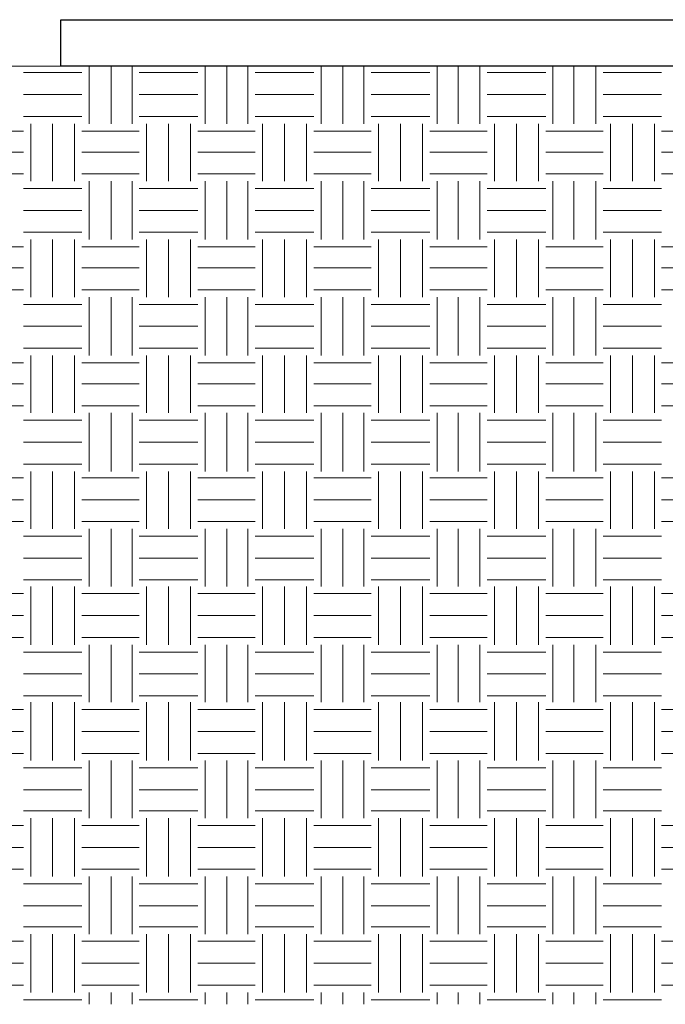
# Model space of a CAD drawing. Extents: x 4085 to 16701, y -65 to 10948.
# Tile 253 of 256: x 15405 to 15435, y 10687 to 10733. Entities that reach past the tile are written whole.
import ezdxf

# ---------------------------------------------------------------- set-up
doc = ezdxf.new("R2010")
doc.units = 0
doc.header["$MEASUREMENT"] = 0
doc.linetypes.add('CONTI', pattern=[0])
doc.layers.get('0').update_dxf_attribs({"color": 250, "linetype": 'CONTI'})
doc.layers.add('PDF _ELE. Электрооборудование (Powet equip.)', color=7, linetype='Continuous')
doc.layers.add('PDF _Освещение', color=7, linetype='Continuous')

# ---------------------------------------------------------------- blocks, each defined once
blk = doc.blocks.new('A$Cc4c8f544')
at = {"layer": 'PDF _ELE. Электрооборудование (Powet equip.)', "lineweight": 30}
blk.add_lwpolyline([(-29548.6, -7178.7), (-36898.1, -7178.7), (-36898.1, -6962.8), (-29548.6, -6962.8)], close=True, dxfattribs=at)
at = {"layer": 'PDF _ELE. Электрооборудование (Powet equip.)', "lineweight": 0}
for points in [[(-37071.6, -7208.4), (-36800.7, -7208.4)], [(-36766.8, -7445.4), (-36766.8, -7178.7)], [(-36665.2, -7445.4), (-36665.2, -7178.7)], [(-36567.9, -7445.4), (-36567.9, -7178.7)], [(-36534, -7208.4), (-36263, -7208.4)], [(-36229.2, -7445.4), (-36229.2, -7178.7)], [(-36127.6, -7445.4), (-36127.6, -7178.7)], [(-36030.2, -7445.4), (-36030.2, -7178.7)], [(-35996.3, -7208.4), (-35725.4, -7208.4)], [(-35691.5, -7445.4), (-35691.5, -7178.7)], [(-35589.9, -7445.4), (-35589.9, -7178.7)], [(-35492.5, -7445.4), (-35492.5, -7178.7)], [(-35458.7, -7208.4), (-35187.7, -7208.4)], [(-35153.8, -7445.4), (-35153.8, -7178.7)], [(-35056.5, -7445.4), (-35056.5, -7178.7)], [(-34954.9, -7445.4), (-34954.9, -7178.7)], [(-34921, -7208.4), (-34650, -7208.4)], [(-34616.2, -7445.4), (-34616.2, -7178.7)], [(-34518.8, -7445.4), (-34518.8, -7178.7)], [(-34417.2, -7445.4), (-34417.2, -7178.7)], [(-34383.3, -7208.4), (-34112.4, -7208.4)], [(-37071.6, -7310), (-36800.7, -7310)], [(-36534, -7310), (-36263, -7310)], [(-35996.3, -7310), (-35725.4, -7310)], [(-35458.7, -7310), (-35187.7, -7310)], [(-34921, -7310), (-34650, -7310)], [(-34383.3, -7310), (-34112.4, -7310)], [(-37071.6, -7411.6), (-36800.7, -7411.6)], [(-37037.8, -7712.2), (-37037.8, -7445.4)], [(-36936.2, -7712.2), (-36936.2, -7445.4)], [(-36834.6, -7712.2), (-36834.6, -7445.4)], [(-36534, -7411.6), (-36263, -7411.6)], [(-36500.1, -7712.2), (-36500.1, -7445.4)], [(-36398.5, -7712.2), (-36398.5, -7445.4)], [(-36296.9, -7712.2), (-36296.9, -7445.4)], [(-35996.3, -7411.6), (-35725.4, -7411.6)], [(-35962.5, -7712.2), (-35962.5, -7445.4)], [(-35860.8, -7712.2), (-35860.8, -7445.4)], [(-35759.2, -7712.2), (-35759.2, -7445.4)], [(-35458.7, -7411.6), (-35187.7, -7411.6)], [(-35424.8, -7712.2), (-35424.8, -7445.4)], [(-35323.2, -7712.2), (-35323.2, -7445.4)], [(-35221.6, -7712.2), (-35221.6, -7445.4)], [(-34921, -7411.6), (-34650, -7411.6)], [(-34887.1, -7712.2), (-34887.1, -7445.4)], [(-34785.5, -7712.2), (-34785.5, -7445.4)], [(-34683.9, -7712.2), (-34683.9, -7445.4)], [(-34383.3, -7411.6), (-34112.4, -7411.6)], [(-34349.5, -7712.2), (-34349.5, -7445.4)], [(-34247.8, -7712.2), (-34247.8, -7445.4)], [(-34146.2, -7712.2), (-34146.2, -7445.4)], [(-37338.4, -7479.3), (-37071.6, -7479.3)], [(-36800.7, -7479.3), (-36534, -7479.3)], [(-36263, -7479.3), (-35996.3, -7479.3)], [(-35725.4, -7479.3), (-35458.7, -7479.3)], [(-35187.7, -7479.3), (-34921, -7479.3)], [(-34650, -7479.3), (-34383.3, -7479.3)], [(-34112.4, -7479.3), (-33845.7, -7479.3)], [(-37338.4, -7576.7), (-37071.6, -7576.7)], [(-36800.7, -7576.7), (-36534, -7576.7)], [(-36263, -7576.7), (-35996.3, -7576.7)], [(-35725.4, -7576.7), (-35458.7, -7576.7)], [(-35187.7, -7576.7), (-34921, -7576.7)], [(-34650, -7576.7), (-34383.3, -7576.7)], [(-34112.4, -7576.7), (-33845.7, -7576.7)], [(-37338.4, -7678.3), (-37071.6, -7678.3)], [(-36800.7, -7678.3), (-36534, -7678.3)], [(-36766.8, -7983.1), (-36766.8, -7712.2)], [(-36665.2, -7983.1), (-36665.2, -7712.2)], [(-36567.9, -7983.1), (-36567.9, -7712.2)], [(-36263, -7678.3), (-35996.3, -7678.3)], [(-36229.2, -7983.1), (-36229.2, -7712.2)], [(-36127.6, -7983.1), (-36127.6, -7712.2)], [(-36030.2, -7983.1), (-36030.2, -7712.2)], [(-35725.4, -7678.3), (-35458.7, -7678.3)], [(-35691.5, -7983.1), (-35691.5, -7712.2)], [(-35589.9, -7983.1), (-35589.9, -7712.2)], [(-35492.5, -7983.1), (-35492.5, -7712.2)], [(-35187.7, -7678.3), (-34921, -7678.3)], [(-35153.8, -7983.1), (-35153.8, -7712.2)], [(-35056.5, -7983.1), (-35056.5, -7712.2)], [(-34954.9, -7983.1), (-34954.9, -7712.2)], [(-34650, -7678.3), (-34383.3, -7678.3)], [(-34616.2, -7983.1), (-34616.2, -7712.2)], [(-34518.8, -7983.1), (-34518.8, -7712.2)], [(-34417.2, -7983.1), (-34417.2, -7712.2)], [(-34112.4, -7678.3), (-33845.7, -7678.3)], [(-37071.6, -7746), (-36800.7, -7746)], [(-36534, -7746), (-36263, -7746)], [(-35996.3, -7746), (-35725.4, -7746)], [(-35458.7, -7746), (-35187.7, -7746)], [(-34921, -7746), (-34650, -7746)], [(-34383.3, -7746), (-34112.4, -7746)], [(-37071.6, -7847.6), (-36800.7, -7847.6)], [(-36534, -7847.6), (-36263, -7847.6)], [(-35996.3, -7847.6), (-35725.4, -7847.6)], [(-35458.7, -7847.6), (-35187.7, -7847.6)], [(-34921, -7847.6), (-34650, -7847.6)], [(-34383.3, -7847.6), (-34112.4, -7847.6)], [(-37071.6, -7949.2), (-36800.7, -7949.2)], [(-37037.8, -8249.8), (-37037.8, -7983.1)], [(-36936.2, -8249.8), (-36936.2, -7983.1)], [(-36834.6, -8249.8), (-36834.6, -7983.1)], [(-36534, -7949.2), (-36263, -7949.2)], [(-36500.1, -8249.8), (-36500.1, -7983.1)], [(-36398.5, -8249.8), (-36398.5, -7983.1)], [(-36296.9, -8249.8), (-36296.9, -7983.1)], [(-35996.3, -7949.2), (-35725.4, -7949.2)], [(-35962.5, -8249.8), (-35962.5, -7983.1)], [(-35860.8, -8249.8), (-35860.8, -7983.1)], [(-35759.2, -8249.8), (-35759.2, -7983.1)], [(-35458.7, -7949.2), (-35187.7, -7949.2)], [(-35424.8, -8249.8), (-35424.8, -7983.1)], [(-35323.2, -8249.8), (-35323.2, -7983.1)], [(-35221.6, -8249.8), (-35221.6, -7983.1)], [(-34921, -7949.2), (-34650, -7949.2)], [(-34887.1, -8249.8), (-34887.1, -7983.1)], [(-34785.5, -8249.8), (-34785.5, -7983.1)], [(-34683.9, -8249.8), (-34683.9, -7983.1)], [(-34383.3, -7949.2), (-34112.4, -7949.2)], [(-34349.5, -8249.8), (-34349.5, -7983.1)], [(-34247.8, -8249.8), (-34247.8, -7983.1)], [(-34146.2, -8249.8), (-34146.2, -7983.1)], [(-37338.4, -8017), (-37071.6, -8017)], [(-36800.7, -8017), (-36534, -8017)], [(-36263, -8017), (-35996.3, -8017)], [(-35725.4, -8017), (-35458.7, -8017)], [(-35187.7, -8017), (-34921, -8017)], [(-34650, -8017), (-34383.3, -8017)], [(-34112.4, -8017), (-33845.7, -8017)], [(-37338.4, -8114.4), (-37071.6, -8114.4)], [(-36800.7, -8114.4), (-36534, -8114.4)], [(-36263, -8114.4), (-35996.3, -8114.4)], [(-35725.4, -8114.4), (-35458.7, -8114.4)], [(-35187.7, -8114.4), (-34921, -8114.4)], [(-34650, -8114.4), (-34383.3, -8114.4)], [(-34112.4, -8114.4), (-33845.7, -8114.4)], [(-37338.4, -8216), (-37071.6, -8216)], [(-36800.7, -8216), (-36534, -8216)], [(-36263, -8216), (-35996.3, -8216)], [(-35725.4, -8216), (-35458.7, -8216)], [(-35187.7, -8216), (-34921, -8216)], [(-34650, -8216), (-34383.3, -8216)], [(-34112.4, -8216), (-33845.7, -8216)], [(-36766.8, -8520.8), (-36766.8, -8249.8)], [(-36665.2, -8520.8), (-36665.2, -8249.8)], [(-36567.9, -8520.8), (-36567.9, -8249.8)], [(-36229.2, -8520.8), (-36229.2, -8249.8)], [(-36127.6, -8520.8), (-36127.6, -8249.8)], [(-36030.2, -8520.8), (-36030.2, -8249.8)], [(-35691.5, -8520.8), (-35691.5, -8249.8)], [(-35589.9, -8520.8), (-35589.9, -8249.8)], [(-35492.5, -8520.8), (-35492.5, -8249.8)], [(-35153.8, -8520.8), (-35153.8, -8249.8)], [(-35056.5, -8520.8), (-35056.5, -8249.8)], [(-34954.9, -8520.8), (-34954.9, -8249.8)], [(-34616.2, -8520.8), (-34616.2, -8249.8)], [(-34518.8, -8520.8), (-34518.8, -8249.8)], [(-34417.2, -8520.8), (-34417.2, -8249.8)], [(-37071.6, -8283.7), (-36800.7, -8283.7)], [(-36534, -8283.7), (-36263, -8283.7)], [(-35996.3, -8283.7), (-35725.4, -8283.7)], [(-35458.7, -8283.7), (-35187.7, -8283.7)], [(-34921, -8283.7), (-34650, -8283.7)], [(-34383.3, -8283.7), (-34112.4, -8283.7)], [(-37071.6, -8385.3), (-36800.7, -8385.3)], [(-36534, -8385.3), (-36263, -8385.3)], [(-35996.3, -8385.3), (-35725.4, -8385.3)], [(-35458.7, -8385.3), (-35187.7, -8385.3)], [(-34921, -8385.3), (-34650, -8385.3)], [(-34383.3, -8385.3), (-34112.4, -8385.3)], [(-37071.6, -8486.9), (-36800.7, -8486.9)], [(-36534, -8486.9), (-36263, -8486.9)], [(-35996.3, -8486.9), (-35725.4, -8486.9)], [(-35458.7, -8486.9), (-35187.7, -8486.9)], [(-34921, -8486.9), (-34650, -8486.9)], [(-34383.3, -8486.9), (-34112.4, -8486.9)], [(-37037.8, -8787.5), (-37037.8, -8520.8)], [(-36936.2, -8787.5), (-36936.2, -8520.8)], [(-36834.6, -8787.5), (-36834.6, -8520.8)], [(-36500.1, -8787.5), (-36500.1, -8520.8)], [(-36398.5, -8787.5), (-36398.5, -8520.8)], [(-36296.9, -8787.5), (-36296.9, -8520.8)], [(-35962.5, -8787.5), (-35962.5, -8520.8)], [(-35860.8, -8787.5), (-35860.8, -8520.8)], [(-35759.2, -8787.5), (-35759.2, -8520.8)], [(-35424.8, -8787.5), (-35424.8, -8520.8)], [(-35323.2, -8787.5), (-35323.2, -8520.8)], [(-35221.6, -8787.5), (-35221.6, -8520.8)], [(-34887.1, -8787.5), (-34887.1, -8520.8)], [(-34785.5, -8787.5), (-34785.5, -8520.8)], [(-34683.9, -8787.5), (-34683.9, -8520.8)], [(-34349.5, -8787.5), (-34349.5, -8520.8)], [(-34247.8, -8787.5), (-34247.8, -8520.8)], [(-34146.2, -8787.5), (-34146.2, -8520.8)], [(-37338.4, -8554.6), (-37071.6, -8554.6)], [(-36800.7, -8554.6), (-36534, -8554.6)], [(-36263, -8554.6), (-35996.3, -8554.6)], [(-35725.4, -8554.6), (-35458.7, -8554.6)], [(-35187.7, -8554.6), (-34921, -8554.6)], [(-34650, -8554.6), (-34383.3, -8554.6)], [(-34112.4, -8554.6), (-33845.7, -8554.6)], [(-37338.4, -8652), (-37071.6, -8652)], [(-36800.7, -8652), (-36534, -8652)], [(-36263, -8652), (-35996.3, -8652)], [(-35725.4, -8652), (-35458.7, -8652)], [(-35187.7, -8652), (-34921, -8652)], [(-34650, -8652), (-34383.3, -8652)], [(-34112.4, -8652), (-33845.7, -8652)], [(-37338.4, -8753.6), (-37071.6, -8753.6)], [(-36800.7, -8753.6), (-36534, -8753.6)], [(-36263, -8753.6), (-35996.3, -8753.6)], [(-35725.4, -8753.6), (-35458.7, -8753.6)], [(-35187.7, -8753.6), (-34921, -8753.6)], [(-34650, -8753.6), (-34383.3, -8753.6)], [(-34112.4, -8753.6), (-33845.7, -8753.6)], [(-36766.8, -9058.4), (-36766.8, -8787.5)], [(-36665.2, -9058.4), (-36665.2, -8787.5)], [(-36567.9, -9058.4), (-36567.9, -8787.5)], [(-36229.2, -9058.4), (-36229.2, -8787.5)], [(-36127.6, -9058.4), (-36127.6, -8787.5)], [(-36030.2, -9058.4), (-36030.2, -8787.5)], [(-35691.5, -9058.4), (-35691.5, -8787.5)], [(-35589.9, -9058.4), (-35589.9, -8787.5)], [(-35492.5, -9058.4), (-35492.5, -8787.5)], [(-35153.8, -9058.4), (-35153.8, -8787.5)], [(-35056.5, -9058.4), (-35056.5, -8787.5)], [(-34954.9, -9058.4), (-34954.9, -8787.5)], [(-34616.2, -9058.4), (-34616.2, -8787.5)], [(-34518.8, -9058.4), (-34518.8, -8787.5)], [(-34417.2, -9058.4), (-34417.2, -8787.5)], [(-37071.6, -8821.4), (-36800.7, -8821.4)], [(-36534, -8821.4), (-36263, -8821.4)], [(-35996.3, -8821.4), (-35725.4, -8821.4)], [(-35458.7, -8821.4), (-35187.7, -8821.4)], [(-34921, -8821.4), (-34650, -8821.4)], [(-34383.3, -8821.4), (-34112.4, -8821.4)], [(-37071.6, -8923), (-36800.7, -8923)], [(-36534, -8923), (-36263, -8923)], [(-35996.3, -8923), (-35725.4, -8923)], [(-35458.7, -8923), (-35187.7, -8923)], [(-34921, -8923), (-34650, -8923)], [(-34383.3, -8923), (-34112.4, -8923)], [(-37071.6, -9024.6), (-36800.7, -9024.6)], [(-36534, -9024.6), (-36263, -9024.6)], [(-35996.3, -9024.6), (-35725.4, -9024.6)], [(-35458.7, -9024.6), (-35187.7, -9024.6)], [(-34921, -9024.6), (-34650, -9024.6)], [(-34383.3, -9024.6), (-34112.4, -9024.6)], [(-37338.4, -9088.1), (-37071.6, -9088.1)], [(-37037.8, -9325.2), (-37037.8, -9058.4)], [(-36936.2, -9325.2), (-36936.2, -9058.4)], [(-36834.6, -9325.2), (-36834.6, -9058.4)], [(-36800.7, -9088.1), (-36534, -9088.1)], [(-36500.1, -9325.2), (-36500.1, -9058.4)], [(-36398.5, -9325.2), (-36398.5, -9058.4)], [(-36296.9, -9325.2), (-36296.9, -9058.4)], [(-36263, -9088.1), (-35996.3, -9088.1)], [(-35962.5, -9325.2), (-35962.5, -9058.4)], [(-35860.8, -9325.2), (-35860.8, -9058.4)], [(-35759.2, -9325.2), (-35759.2, -9058.4)], [(-35725.4, -9088.1), (-35458.7, -9088.1)], [(-35424.8, -9325.2), (-35424.8, -9058.4)], [(-35323.2, -9325.2), (-35323.2, -9058.4)], [(-35221.6, -9325.2), (-35221.6, -9058.4)], [(-35187.7, -9088.1), (-34921, -9088.1)], [(-34887.1, -9325.2), (-34887.1, -9058.4)], [(-34785.5, -9325.2), (-34785.5, -9058.4)], [(-34683.9, -9325.2), (-34683.9, -9058.4)], [(-34650, -9088.1), (-34383.3, -9088.1)], [(-34349.5, -9325.2), (-34349.5, -9058.4)], [(-34247.8, -9325.2), (-34247.8, -9058.4)], [(-34146.2, -9325.2), (-34146.2, -9058.4)], [(-34112.4, -9088.1), (-33845.7, -9088.1)], [(-37338.4, -9189.7), (-37071.6, -9189.7)], [(-36800.7, -9189.7), (-36534, -9189.7)], [(-36263, -9189.7), (-35996.3, -9189.7)], [(-35725.4, -9189.7), (-35458.7, -9189.7)], [(-35187.7, -9189.7), (-34921, -9189.7)], [(-34650, -9189.7), (-34383.3, -9189.7)], [(-34112.4, -9189.7), (-33845.7, -9189.7)], [(-37338.4, -9291.3), (-37071.6, -9291.3)], [(-36800.7, -9291.3), (-36534, -9291.3)], [(-36263, -9291.3), (-35996.3, -9291.3)], [(-35725.4, -9291.3), (-35458.7, -9291.3)], [(-35187.7, -9291.3), (-34921, -9291.3)], [(-34650, -9291.3), (-34383.3, -9291.3)], [(-34112.4, -9291.3), (-33845.7, -9291.3)], [(-37071.6, -9359), (-36800.7, -9359)], [(-36766.8, -9591.9), (-36766.8, -9325.2)], [(-36665.2, -9591.9), (-36665.2, -9325.2)], [(-36567.9, -9591.9), (-36567.9, -9325.2)], [(-36534, -9359), (-36263, -9359)], [(-36229.2, -9591.9), (-36229.2, -9325.2)], [(-36127.6, -9591.9), (-36127.6, -9325.2)], [(-36030.2, -9591.9), (-36030.2, -9325.2)], [(-35996.3, -9359), (-35725.4, -9359)], [(-35691.5, -9591.9), (-35691.5, -9325.2)], [(-35589.9, -9591.9), (-35589.9, -9325.2)], [(-35492.5, -9591.9), (-35492.5, -9325.2)], [(-35458.7, -9359), (-35187.7, -9359)], [(-35153.8, -9591.9), (-35153.8, -9325.2)], [(-35056.5, -9591.9), (-35056.5, -9325.2)], [(-34954.9, -9591.9), (-34954.9, -9325.2)], [(-34921, -9359), (-34650, -9359)], [(-34616.2, -9591.9), (-34616.2, -9325.2)], [(-34518.8, -9591.9), (-34518.8, -9325.2)], [(-34417.2, -9591.9), (-34417.2, -9325.2)], [(-34383.3, -9359), (-34112.4, -9359)], [(-37071.6, -9460.6), (-36800.7, -9460.6)], [(-36534, -9460.6), (-36263, -9460.6)], [(-35996.3, -9460.6), (-35725.4, -9460.6)], [(-35458.7, -9460.6), (-35187.7, -9460.6)], [(-34921, -9460.6), (-34650, -9460.6)], [(-34383.3, -9460.6), (-34112.4, -9460.6)], [(-37071.6, -9562.2), (-36800.7, -9562.2)], [(-37037.8, -9862.8), (-37037.8, -9591.9)], [(-36936.2, -9862.8), (-36936.2, -9591.9)], [(-36834.6, -9862.8), (-36834.6, -9591.9)], [(-36534, -9562.2), (-36263, -9562.2)], [(-36500.1, -9862.8), (-36500.1, -9591.9)], [(-36398.5, -9862.8), (-36398.5, -9591.9)], [(-36296.9, -9862.8), (-36296.9, -9591.9)], [(-35996.3, -9562.2), (-35725.4, -9562.2)], [(-35962.5, -9862.8), (-35962.5, -9591.9)], [(-35860.8, -9862.8), (-35860.8, -9591.9)], [(-35759.2, -9862.8), (-35759.2, -9591.9)], [(-35458.7, -9562.2), (-35187.7, -9562.2)], [(-35424.8, -9862.8), (-35424.8, -9591.9)], [(-35323.2, -9862.8), (-35323.2, -9591.9)], [(-35221.6, -9862.8), (-35221.6, -9591.9)], [(-34921, -9562.2), (-34650, -9562.2)], [(-34887.1, -9862.8), (-34887.1, -9591.9)], [(-34785.5, -9862.8), (-34785.5, -9591.9)], [(-34683.9, -9862.8), (-34683.9, -9591.9)], [(-34383.3, -9562.2), (-34112.4, -9562.2)], [(-34349.5, -9862.8), (-34349.5, -9591.9)], [(-34247.8, -9862.8), (-34247.8, -9591.9)], [(-34146.2, -9862.8), (-34146.2, -9591.9)], [(-37338.4, -9625.7), (-37071.6, -9625.7)], [(-36800.7, -9625.7), (-36534, -9625.7)], [(-36263, -9625.7), (-35996.3, -9625.7)], [(-35725.4, -9625.7), (-35458.7, -9625.7)], [(-35187.7, -9625.7), (-34921, -9625.7)], [(-34650, -9625.7), (-34383.3, -9625.7)], [(-34112.4, -9625.7), (-33845.7, -9625.7)], [(-37338.4, -9727.4), (-37071.6, -9727.4)], [(-36800.7, -9727.4), (-36534, -9727.4)], [(-36263, -9727.4), (-35996.3, -9727.4)], [(-35725.4, -9727.4), (-35458.7, -9727.4)], [(-35187.7, -9727.4), (-34921, -9727.4)], [(-34650, -9727.4), (-34383.3, -9727.4)], [(-34112.4, -9727.4), (-33845.7, -9727.4)], [(-37338.4, -9829), (-37071.6, -9829)], [(-36800.7, -9829), (-36534, -9829)], [(-36766.8, -10129.5), (-36766.8, -9862.8)], [(-36665.2, -10129.5), (-36665.2, -9862.8)], [(-36567.9, -10129.5), (-36567.9, -9862.8)], [(-36263, -9829), (-35996.3, -9829)], [(-36229.2, -10129.5), (-36229.2, -9862.8)], [(-36127.6, -10129.5), (-36127.6, -9862.8)], [(-36030.2, -10129.5), (-36030.2, -9862.8)], [(-35725.4, -9829), (-35458.7, -9829)], [(-35691.5, -10129.5), (-35691.5, -9862.8)], [(-35589.9, -10129.5), (-35589.9, -9862.8)], [(-35492.5, -10129.5), (-35492.5, -9862.8)], [(-35187.7, -9829), (-34921, -9829)], [(-35153.8, -10129.5), (-35153.8, -9862.8)], [(-35056.5, -10129.5), (-35056.5, -9862.8)], [(-34954.9, -10129.5), (-34954.9, -9862.8)], [(-34650, -9829), (-34383.3, -9829)], [(-34616.2, -10129.5), (-34616.2, -9862.8)], [(-34518.8, -10129.5), (-34518.8, -9862.8)], [(-34417.2, -10129.5), (-34417.2, -9862.8)], [(-34112.4, -9829), (-33845.7, -9829)], [(-37071.6, -9896.7), (-36800.7, -9896.7)], [(-36534, -9896.7), (-36263, -9896.7)], [(-35996.3, -9896.7), (-35725.4, -9896.7)], [(-35458.7, -9896.7), (-35187.7, -9896.7)], [(-34921, -9896.7), (-34650, -9896.7)], [(-34383.3, -9896.7), (-34112.4, -9896.7)], [(-37071.6, -9998.3), (-36800.7, -9998.3)], [(-36534, -9998.3), (-36263, -9998.3)], [(-35996.3, -9998.3), (-35725.4, -9998.3)], [(-35458.7, -9998.3), (-35187.7, -9998.3)], [(-34921, -9998.3), (-34650, -9998.3)], [(-34383.3, -9998.3), (-34112.4, -9998.3)], [(-37071.6, -10099.9), (-36800.7, -10099.9)], [(-37037.8, -10400.5), (-37037.8, -10129.5)], [(-36936.2, -10400.5), (-36936.2, -10129.5)], [(-36834.6, -10400.5), (-36834.6, -10129.5)], [(-36534, -10099.9), (-36263, -10099.9)], [(-36500.1, -10400.5), (-36500.1, -10129.5)], [(-36398.5, -10400.5), (-36398.5, -10129.5)], [(-36296.9, -10400.5), (-36296.9, -10129.5)], [(-35996.3, -10099.9), (-35725.4, -10099.9)], [(-35962.5, -10400.5), (-35962.5, -10129.5)], [(-35860.8, -10400.5), (-35860.8, -10129.5)], [(-35759.2, -10400.5), (-35759.2, -10129.5)], [(-35458.7, -10099.9), (-35187.7, -10099.9)], [(-35424.8, -10400.5), (-35424.8, -10129.5)], [(-35323.2, -10400.5), (-35323.2, -10129.5)], [(-35221.6, -10400.5), (-35221.6, -10129.5)], [(-34921, -10099.9), (-34650, -10099.9)], [(-34887.1, -10400.5), (-34887.1, -10129.5)], [(-34785.5, -10400.5), (-34785.5, -10129.5)], [(-34683.9, -10400.5), (-34683.9, -10129.5)], [(-34383.3, -10099.9), (-34112.4, -10099.9)], [(-34349.5, -10400.5), (-34349.5, -10129.5)], [(-34247.8, -10400.5), (-34247.8, -10129.5)], [(-34146.2, -10400.5), (-34146.2, -10129.5)], [(-37338.4, -10163.4), (-37071.6, -10163.4)], [(-36800.7, -10163.4), (-36534, -10163.4)], [(-36263, -10163.4), (-35996.3, -10163.4)], [(-35725.4, -10163.4), (-35458.7, -10163.4)], [(-35187.7, -10163.4), (-34921, -10163.4)], [(-34650, -10163.4), (-34383.3, -10163.4)], [(-34112.4, -10163.4), (-33845.7, -10163.4)], [(-37338.4, -10265), (-37071.6, -10265)], [(-36800.7, -10265), (-36534, -10265)], [(-36263, -10265), (-35996.3, -10265)], [(-35725.4, -10265), (-35458.7, -10265)], [(-35187.7, -10265), (-34921, -10265)], [(-34650, -10265), (-34383.3, -10265)], [(-34112.4, -10265), (-33845.7, -10265)], [(-37338.4, -10366.6), (-37071.6, -10366.6)], [(-36800.7, -10366.6), (-36534, -10366.6)], [(-36263, -10366.6), (-35996.3, -10366.6)], [(-35725.4, -10366.6), (-35458.7, -10366.6)], [(-35187.7, -10366.6), (-34921, -10366.6)], [(-34650, -10366.6), (-34383.3, -10366.6)], [(-34112.4, -10366.6), (-33845.7, -10366.6)], [(-36766.8, -10667.2), (-36766.8, -10400.5)], [(-36665.2, -10667.2), (-36665.2, -10400.5)], [(-36567.9, -10667.2), (-36567.9, -10400.5)], [(-36229.2, -10667.2), (-36229.2, -10400.5)], [(-36127.6, -10667.2), (-36127.6, -10400.5)], [(-36030.2, -10667.2), (-36030.2, -10400.5)], [(-35691.5, -10667.2), (-35691.5, -10400.5)], [(-35589.9, -10667.2), (-35589.9, -10400.5)], [(-35492.5, -10667.2), (-35492.5, -10400.5)], [(-35153.8, -10667.2), (-35153.8, -10400.5)], [(-35056.5, -10667.2), (-35056.5, -10400.5)], [(-34954.9, -10667.2), (-34954.9, -10400.5)], [(-34616.2, -10667.2), (-34616.2, -10400.5)], [(-34518.8, -10667.2), (-34518.8, -10400.5)], [(-34417.2, -10667.2), (-34417.2, -10400.5)], [(-37071.6, -10434.4), (-36800.7, -10434.4)], [(-36534, -10434.4), (-36263, -10434.4)], [(-35996.3, -10434.4), (-35725.4, -10434.4)], [(-35458.7, -10434.4), (-35187.7, -10434.4)], [(-34921, -10434.4), (-34650, -10434.4)], [(-34383.3, -10434.4), (-34112.4, -10434.4)], [(-37071.6, -10536), (-36800.7, -10536)], [(-36534, -10536), (-36263, -10536)], [(-35996.3, -10536), (-35725.4, -10536)], [(-35458.7, -10536), (-35187.7, -10536)], [(-34921, -10536), (-34650, -10536)], [(-34383.3, -10536), (-34112.4, -10536)], [(-37071.6, -10633.3), (-36800.7, -10633.3)], [(-36534, -10633.3), (-36263, -10633.3)], [(-35996.3, -10633.3), (-35725.4, -10633.3)], [(-35458.7, -10633.3), (-35187.7, -10633.3)], [(-34921, -10633.3), (-34650, -10633.3)], [(-34383.3, -10633.3), (-34112.4, -10633.3)], [(-37037.8, -10938.2), (-37037.8, -10667.2)], [(-36936.2, -10938.2), (-36936.2, -10667.2)], [(-36834.6, -10938.2), (-36834.6, -10667.2)], [(-36500.1, -10938.2), (-36500.1, -10667.2)], [(-36398.5, -10938.2), (-36398.5, -10667.2)], [(-36296.9, -10938.2), (-36296.9, -10667.2)], [(-35962.5, -10938.2), (-35962.5, -10667.2)], [(-35860.8, -10938.2), (-35860.8, -10667.2)], [(-35759.2, -10938.2), (-35759.2, -10667.2)], [(-35424.8, -10938.2), (-35424.8, -10667.2)], [(-35323.2, -10938.2), (-35323.2, -10667.2)], [(-35221.6, -10938.2), (-35221.6, -10667.2)], [(-34887.1, -10938.2), (-34887.1, -10667.2)], [(-34785.5, -10938.2), (-34785.5, -10667.2)], [(-34683.9, -10938.2), (-34683.9, -10667.2)], [(-34349.5, -10938.2), (-34349.5, -10667.2)], [(-34247.8, -10938.2), (-34247.8, -10667.2)], [(-34146.2, -10938.2), (-34146.2, -10667.2)], [(-37338.4, -10701.1), (-37071.6, -10701.1)], [(-36800.7, -10701.1), (-36534, -10701.1)], [(-36263, -10701.1), (-35996.3, -10701.1)], [(-35725.4, -10701.1), (-35458.7, -10701.1)], [(-35187.7, -10701.1), (-34921, -10701.1)], [(-34650, -10701.1), (-34383.3, -10701.1)], [(-34112.4, -10701.1), (-33845.7, -10701.1)], [(-37338.4, -10802.7), (-37071.6, -10802.7)], [(-36800.7, -10802.7), (-36534, -10802.7)], [(-36263, -10802.7), (-35996.3, -10802.7)], [(-35725.4, -10802.7), (-35458.7, -10802.7)], [(-35187.7, -10802.7), (-34921, -10802.7)], [(-34650, -10802.7), (-34383.3, -10802.7)], [(-34112.4, -10802.7), (-33845.7, -10802.7)], [(-37338.4, -10904.3), (-37071.6, -10904.3)], [(-36800.7, -10904.3), (-36534, -10904.3)], [(-36263, -10904.3), (-35996.3, -10904.3)], [(-35725.4, -10904.3), (-35458.7, -10904.3)], [(-35187.7, -10904.3), (-34921, -10904.3)], [(-34650, -10904.3), (-34383.3, -10904.3)], [(-34112.4, -10904.3), (-33845.7, -10904.3)], [(-36766.8, -11204.9), (-36766.8, -10938.2)], [(-36665.2, -11204.9), (-36665.2, -10938.2)], [(-36567.9, -11204.9), (-36567.9, -10938.2)], [(-36229.2, -11204.9), (-36229.2, -10938.2)], [(-36127.6, -11204.9), (-36127.6, -10938.2)], [(-36030.2, -11204.9), (-36030.2, -10938.2)], [(-35691.5, -11204.9), (-35691.5, -10938.2)], [(-35589.9, -11204.9), (-35589.9, -10938.2)], [(-35492.5, -11204.9), (-35492.5, -10938.2)], [(-35153.8, -11204.9), (-35153.8, -10938.2)], [(-35056.5, -11204.9), (-35056.5, -10938.2)], [(-34954.9, -11204.9), (-34954.9, -10938.2)], [(-34616.2, -11204.9), (-34616.2, -10938.2)], [(-34518.8, -11204.9), (-34518.8, -10938.2)], [(-34417.2, -11204.9), (-34417.2, -10938.2)], [(-37071.6, -10972), (-36800.7, -10972)], [(-36534, -10972), (-36263, -10972)], [(-35996.3, -10972), (-35725.4, -10972)], [(-35458.7, -10972), (-35187.7, -10972)], [(-34921, -10972), (-34650, -10972)], [(-34383.3, -10972), (-34112.4, -10972)], [(-37071.6, -11073.6), (-36800.7, -11073.6)], [(-36534, -11073.6), (-36263, -11073.6)], [(-35996.3, -11073.6), (-35725.4, -11073.6)], [(-35458.7, -11073.6), (-35187.7, -11073.6)], [(-34921, -11073.6), (-34650, -11073.6)], [(-34383.3, -11073.6), (-34112.4, -11073.6)], [(-37071.6, -11171), (-36800.7, -11171)], [(-36534, -11171), (-36263, -11171)], [(-35996.3, -11171), (-35725.4, -11171)], [(-35458.7, -11171), (-35187.7, -11171)], [(-34921, -11171), (-34650, -11171)], [(-34383.3, -11171), (-34112.4, -11171)], [(-37037.8, -11475.8), (-37037.8, -11204.9)], [(-36936.2, -11475.8), (-36936.2, -11204.9)], [(-36834.6, -11475.8), (-36834.6, -11204.9)], [(-36500.1, -11475.8), (-36500.1, -11204.9)], [(-36398.5, -11475.8), (-36398.5, -11204.9)], [(-36296.9, -11475.8), (-36296.9, -11204.9)], [(-35962.5, -11475.8), (-35962.5, -11204.9)], [(-35860.8, -11475.8), (-35860.8, -11204.9)], [(-35759.2, -11475.8), (-35759.2, -11204.9)], [(-35424.8, -11475.8), (-35424.8, -11204.9)], [(-35323.2, -11475.8), (-35323.2, -11204.9)], [(-35221.6, -11475.8), (-35221.6, -11204.9)], [(-34887.1, -11475.8), (-34887.1, -11204.9)], [(-34785.5, -11475.8), (-34785.5, -11204.9)], [(-34683.9, -11475.8), (-34683.9, -11204.9)], [(-34349.5, -11475.8), (-34349.5, -11204.9)], [(-34247.8, -11475.8), (-34247.8, -11204.9)], [(-34146.2, -11475.8), (-34146.2, -11204.9)], [(-37338.4, -11238.7), (-37071.6, -11238.7)], [(-36800.7, -11238.7), (-36534, -11238.7)], [(-36263, -11238.7), (-35996.3, -11238.7)], [(-35725.4, -11238.7), (-35458.7, -11238.7)], [(-35187.7, -11238.7), (-34921, -11238.7)], [(-34650, -11238.7), (-34383.3, -11238.7)], [(-34112.4, -11238.7), (-33845.7, -11238.7)], [(-37338.4, -11340.3), (-37071.6, -11340.3)], [(-36800.7, -11340.3), (-36534, -11340.3)], [(-36263, -11340.3), (-35996.3, -11340.3)], [(-35725.4, -11340.3), (-35458.7, -11340.3)], [(-35187.7, -11340.3), (-34921, -11340.3)], [(-34650, -11340.3), (-34383.3, -11340.3)], [(-34112.4, -11340.3), (-33845.7, -11340.3)], [(-37338.4, -11442), (-37071.6, -11442)], [(-36800.7, -11442), (-36534, -11442)], [(-36263, -11442), (-35996.3, -11442)], [(-35725.4, -11442), (-35458.7, -11442)], [(-35187.7, -11442), (-34921, -11442)], [(-34650, -11442), (-34383.3, -11442)], [(-34112.4, -11442), (-33845.7, -11442)], [(-37071.6, -11509.7), (-36800.7, -11509.7)], [(-36766.8, -11530.9), (-36766.8, -11475.8)], [(-36665.2, -11530.9), (-36665.2, -11475.8)], [(-36567.9, -11530.9), (-36567.9, -11475.8)], [(-36534, -11509.7), (-36263, -11509.7)], [(-36229.2, -11530.9), (-36229.2, -11475.8)], [(-36127.6, -11530.9), (-36127.6, -11475.8)], [(-36030.2, -11530.9), (-36030.2, -11475.8)], [(-35996.3, -11509.7), (-35725.4, -11509.7)], [(-35691.5, -11530.9), (-35691.5, -11475.8)], [(-35589.9, -11530.9), (-35589.9, -11475.8)], [(-35492.5, -11530.9), (-35492.5, -11475.8)], [(-35458.7, -11509.7), (-35187.7, -11509.7)], [(-35153.8, -11530.9), (-35153.8, -11475.8)], [(-35056.5, -11530.9), (-35056.5, -11475.8)], [(-34954.9, -11530.9), (-34954.9, -11475.8)], [(-34921, -11509.7), (-34650, -11509.7)], [(-34616.2, -11530.9), (-34616.2, -11475.8)], [(-34518.8, -11530.9), (-34518.8, -11475.8)], [(-34417.2, -11530.9), (-34417.2, -11475.8)], [(-34383.3, -11509.7), (-34112.4, -11509.7)]]:
    blk.add_lwpolyline(points, dxfattribs=at)
at = {"layer": 'PDF _Освещение', "lineweight": 9}
blk.add_lwpolyline([(-28964.3, -7178.7), (-42956.3, -7178.7)], dxfattribs=at)

msp = doc.modelspace()

# ---------------------------------------------------------------- block references
at = {"xscale": 0.01, "yscale": 0.01, "zscale": 0.01}
msp.add_blockref('A$Cc4c8f544', (15775.481, 10802.15), dxfattribs=at)

doc.saveas('drawing.dxf')
